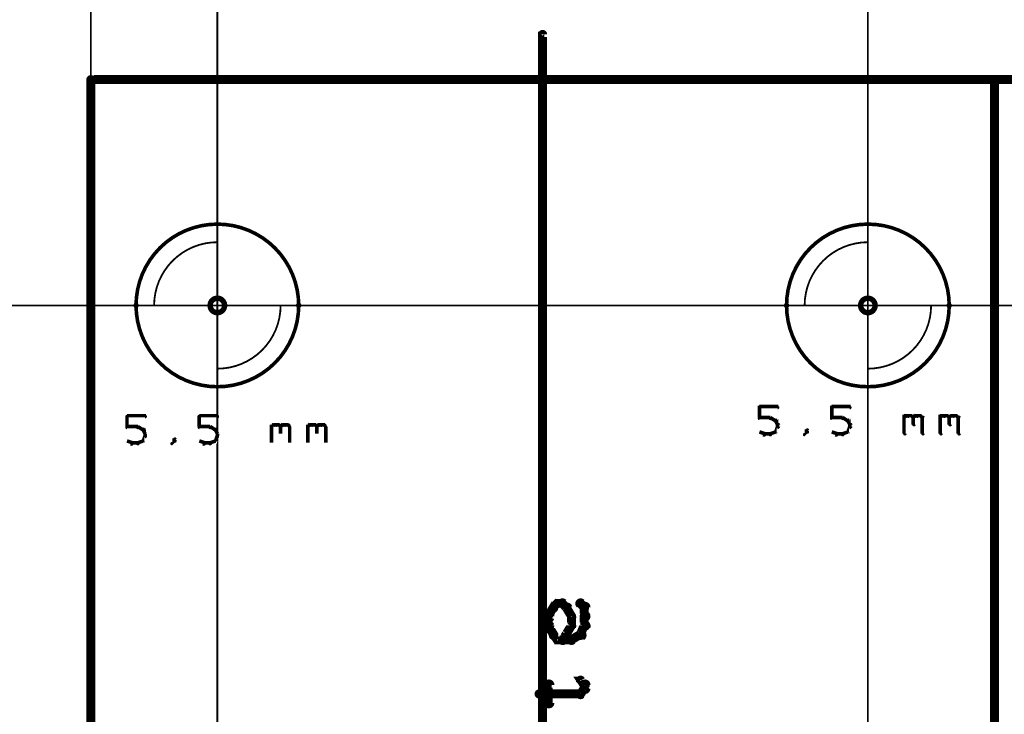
# Model space of a CAD drawing. Extents: x 26 to 524, y 33 to 520.
# Tile 35 of 95: x 72 to 126, y 328 to 367. Entities that reach past the tile are written whole.
import ezdxf

# ---------------------------------------------------------------- set-up
doc = ezdxf.new("R2010")
doc.units = 0
doc.layers.get('0').update_dxf_attribs({"linetype": 'CONTINUOUS'})
for name, color, linetype in [('BOTTOM', 22, 'CONTINUOUS'), ('COPPER', 2, 'CONTINUOUS'), ('DIMENSIONS', 3, 'CONTINUOUS'), ('DRAWING', 1, 'CONTINUOUS'), ('DRAWING2', 4, 'CONTINUOUS'), ('DRAWINGBOTTOM', 6, 'CONTINUOUS'), ('OUTLINES', 5, 'CONTINUOUS')]:
    doc.layers.add(name, color=color, linetype=linetype)

# ---------------------------------------------------------------- blocks, each defined once
blk = doc.blocks.new('VIA')
at = {"const_width": 0.3}
blk.add_lwpolyline([(-0.4, 0, 1), (0.4, 0, 1)], format="xyb", close=True, dxfattribs=at)

msp = doc.modelspace()

# ---------------------------------------------------------------- linework, layer by layer
at = {"layer": 'DIMENSIONS', "color": 94}
for points in [[(75.5, 362.5, 0.1, 0.1, 1), (75.5, 362.5, 0, 0, 0), (75.5, 362.5, 0, 0, 0), (75.5, 362.5, 0.1, 0.1, 0), (75.5, 389, 0.1, 0.1, 0), (75.5, 389, 0, 0, 0), (75.5, 389, 0.1, 0.1, 0), (75.5, 389, 0.1, 0.1, 1), (75.5, 389, 0, 0, 0)], [(75.5, 284, 0.1, 0.1, 1), (75.5, 284, 0, 0, 0), (75.5, 284, 0, 0, 0), (75.5, 284, 0.1, 0.1, 0), (75.5, 384, 0.1, 0.1, 0), (75.5, 384, 0, 0, 0), (75.5, 384, 0.1, 0.1, 0), (75.5, 384, 0.1, 0.1, 1), (75.5, 384, 0, 0, 0)], [(75.5, 284, 0.1, 0.1, 1), (75.5, 284, 0, 0, 0), (75.5, 284, 0, 0, 0), (75.5, 284, 0.1, 0.1, 0), (75.5, 379, 0.1, 0.1, 0), (75.5, 379, 0, 0, 0), (75.5, 379, 0.1, 0.1, 0), (75.5, 379, 0.1, 0.1, 1), (75.5, 379, 0, 0, 0)], [(75.5, 294, 0.1, 0.1, 1), (75.5, 294, 0, 0, 0), (75.5, 294, 0, 0, 0), (75.5, 294, 0.1, 0.1, 0), (75.5, 374, 0.1, 0.1, 0), (75.5, 374, 0, 0, 0), (75.5, 374, 0.1, 0.1, 0), (75.5, 374, 0.1, 0.1, 1), (75.5, 374, 0, 0, 0)], [(118.5, 294, 0.1, 0.1, 1), (118.5, 294, 0, 0, 0), (118.5, 294, 0, 0, 0), (118.5, 294, 0.1, 0.1, 0), (118.5, 374, 0.1, 0.1, 0), (118.5, 374, 0, 0, 0), (118.5, 374, 0.1, 0.1, 0), (118.5, 374, 0.1, 0.1, 1), (118.5, 374, 0, 0, 0)], [(75.5, 284, 0.1, 0.1, 1), (75.5, 284, 0, 0, 0), (75.5, 284, 0, 0, 0), (75.5, 284, 0.1, 0.1, 0), (75.5, 369, 0.1, 0.1, 0), (75.5, 369, 0, 0, 0), (75.5, 369, 0.1, 0.1, 0), (75.5, 369, 0.1, 0.1, 1), (75.5, 369, 0, 0, 0)], [(82.5, 284, 0.1, 0.1, 1), (82.5, 284, 0, 0, 0), (82.5, 284, 0, 0, 0), (82.5, 284, 0.1, 0.1, 0), (82.5, 369, 0.1, 0.1, 0), (82.5, 369, 0, 0, 0), (82.5, 369, 0.1, 0.1, 0), (82.5, 369, 0.1, 0.1, 1), (82.5, 369, 0, 0, 0)], [(225.6, 351, 0.1, 0.1, 1), (225.6, 351, 0, 0, 0), (225.6, 351, 0, 0, 0), (225.6, 351, 0.1, 0.1, 0), (33, 351, 0.1, 0.1, 0), (33, 351, 0, 0, 0), (33, 351, 0.1, 0.1, 0), (33, 351, 0.1, 0.1, 1), (33, 351, 0, 0, 0)]]:
    msp.add_lwpolyline(points, format="xyseb", dxfattribs=at)
at = {"layer": 'DRAWING', "color": 2}
for points in [[(100.4, 273.5, 0.3, 0.3, 1), (100.6, 273.5, 0, 0, 0), (100.5, 273.5, 0, 0, 0), (100.5, 273.5, 0.5, 0.5, 0), (100.5, 366, 0.5, 0.5, 0), (100.5, 366, 0, 0, 0), (100.5, 366, 0.3, 0.3, 0), (100.6, 366, 0.3, 0.3, 1), (100.4, 366, 0, 0, 0)], [(230.5, 363.5, 0.5, 0.5, 0), (75.5, 363.5, 0, 0, 0), (75.5, 363.5, 0.3, 0.3, 0), (75.5, 363.6, 0.3, 0.3, 1), (75.5, 363.4, 0, 0, 0), (75.6, 363.5, 0.3, 0.3, 1), (75.4, 363.5, 0, 0, 0), (75.5, 363.5, 0, 0, 0), (75.5, 363.5, 0.5, 0.5, 0), (75.5, 233.5, 0.5, 0.5, 0), (75.5, 233.5, 0, 0, 0), (75.5, 233.5, 0.3, 0.3, 0), (75.4, 233.5, 0.3, 0.3, 1), (75.6, 233.5, 0, 0, 0), (75.5, 233.6, 0.3, 0.3, 1), (75.5, 233.4, 0, 0, 0), (75.5, 233.5, 0, 0, 0), (75.5, 233.5, 0.5, 0.5, 0), (230.5, 233.5, 0, 0, 0)], [(112.5, 345.4, 0.1, 0.1, 1), (112.5, 345.3, 0, 0, 0), (112.5, 345.4, 0, 0, 0), (112.5, 345.4, 0.2, 0.2, 0), (113.5, 345.4, 0.2, 0.2, 0), (113.5, 345.4, 0, 0, 0), (113.5, 345.4, 0.1, 0.1, 0), (113.5, 345.3, 0.1, 0.1, 1), (113.5, 345.4, 0, 0, 0)], [(112.5, 344.8, 0.1, 0.1, 1), (112.6, 344.8, 0, 0, 0), (112.5, 344.8, 0, 0, 0), (112.5, 344.8, 0.2, 0.2, 0), (112.5, 345.4, 0.2, 0.2, 0), (112.5, 345.4, 0, 0, 0), (112.5, 345.4, 0.1, 0.1, 0), (112.6, 345.4, 0.1, 0.1, 1), (112.5, 345.4, 0, 0, 0)], [(116.5, 345.4, 0.1, 0.1, 1), (116.5, 345.3, 0, 0, 0), (116.5, 345.4, 0, 0, 0), (116.5, 345.4, 0.2, 0.2, 0), (117.5, 345.4, 0.2, 0.2, 0), (117.5, 345.4, 0, 0, 0), (117.5, 345.4, 0.1, 0.1, 0), (117.5, 345.3, 0.1, 0.1, 1), (117.5, 345.4, 0, 0, 0)], [(116.5, 344.8, 0.1, 0.1, 1), (116.6, 344.8, 0, 0, 0), (116.5, 344.8, 0, 0, 0), (116.5, 344.8, 0.2, 0.2, 0), (116.5, 345.4, 0.2, 0.2, 0), (116.5, 345.4, 0, 0, 0), (116.5, 345.4, 0.1, 0.1, 0), (116.6, 345.4, 0.1, 0.1, 1), (116.5, 345.4, 0, 0, 0)], [(77.5, 344.9, 0.1, 0.1, 1), (77.5, 344.8, 0, 0, 0), (77.5, 344.9, 0, 0, 0), (77.5, 344.9, 0.2, 0.2, 0), (78.5, 344.9, 0.2, 0.2, 0), (78.5, 344.9, 0, 0, 0), (78.5, 344.9, 0.1, 0.1, 0), (78.5, 344.8, 0.1, 0.1, 1), (78.5, 344.9, 0, 0, 0)], [(77.5, 344.3, 0.1, 0.1, 1), (77.5, 344.3, 0, 0, 0), (77.5, 344.3, 0, 0, 0), (77.5, 344.3, 0.2, 0.2, 0), (77.5, 344.9, 0.2, 0.2, 0), (77.5, 344.9, 0, 0, 0), (77.5, 344.9, 0.1, 0.1, 0), (77.5, 344.9, 0.1, 0.1, 1), (77.5, 344.9, 0, 0, 0)], [(81.5, 344.9, 0.1, 0.1, 1), (81.5, 344.8, 0, 0, 0), (81.5, 344.9, 0, 0, 0), (81.5, 344.9, 0.2, 0.2, 0), (82.5, 344.9, 0.2, 0.2, 0), (82.5, 344.9, 0, 0, 0), (82.5, 344.9, 0.1, 0.1, 0), (82.5, 344.8, 0.1, 0.1, 1), (82.5, 344.9, 0, 0, 0)], [(81.5, 344.3, 0.1, 0.1, 1), (81.5, 344.3, 0, 0, 0), (81.5, 344.3, 0, 0, 0), (81.5, 344.3, 0.2, 0.2, 0), (81.5, 344.9, 0.2, 0.2, 0), (81.5, 344.9, 0, 0, 0), (81.5, 344.9, 0.1, 0.1, 0), (81.5, 344.9, 0.1, 0.1, 1), (81.5, 344.9, 0, 0, 0)], [(120.5, 344.8, 0.1, 0.1, 1), (120.5, 344.7, 0, 0, 0), (120.5, 344.8, 0, 0, 0), (120.5, 344.8, 0.2, 0.2, 0), (120.6, 344.9, 0.2, 0.2, 0), (120.6, 344.9, 0, 0, 0), (120.6, 344.9, 0.1, 0.1, 0), (120.7, 344.8, 0.1, 0.1, 1), (120.6, 344.9, 0, 0, 0)], [(120.5, 343.9, 0.1, 0.1, 1), (120.6, 343.9, 0, 0, 0), (120.5, 343.9, 0, 0, 0), (120.5, 343.9, 0.2, 0.2, 0), (120.5, 344.9, 0.2, 0.2, 0), (120.5, 344.9, 0, 0, 0), (120.5, 344.9, 0.1, 0.1, 0), (120.6, 344.9, 0.1, 0.1, 1), (120.5, 344.9, 0, 0, 0)], [(120.6, 344.9, 0.1, 0.1, 1), (120.6, 344.8, 0, 0, 0), (120.6, 344.9, 0, 0, 0), (120.6, 344.9, 0.2, 0.2, 0), (120.9, 344.9, 0.2, 0.2, 0), (120.9, 344.9, 0, 0, 0), (120.9, 344.9, 0.1, 0.1, 0), (120.9, 344.8, 0.1, 0.1, 1), (120.9, 344.9, 0, 0, 0)], [(120.9, 344.9, 0.1, 0.1, 1), (120.8, 344.8, 0, 0, 0), (120.9, 344.9, 0, 0, 0), (120.9, 344.9, 0.2, 0.2, 0), (121, 344.8, 0.2, 0.2, 0), (121, 344.8, 0, 0, 0), (121, 344.8, 0.1, 0.1, 0), (121, 344.7, 0.1, 0.1, 1), (121, 344.8, 0, 0, 0)], [(121, 344.8, 0.1, 0.1, 1), (121, 344.7, 0, 0, 0), (121, 344.8, 0, 0, 0), (121, 344.8, 0.2, 0.2, 0), (121.1, 344.9, 0.2, 0.2, 0), (121.1, 344.9, 0, 0, 0), (121.1, 344.9, 0.1, 0.1, 0), (121.2, 344.8, 0.1, 0.1, 1), (121.1, 344.9, 0, 0, 0)], [(121.1, 344.8, 0.1, 0.1, 1), (121, 344.8, 0, 0, 0), (121, 344.8, 0, 0, 0), (121, 344.8, 0.2, 0.2, 0), (121, 344.4, 0.2, 0.2, 0), (121, 344.4, 0, 0, 0), (121, 344.4, 0.1, 0.1, 0), (121, 344.4, 0.1, 0.1, 1), (121.1, 344.4, 0, 0, 0)], [(121.1, 344.9, 0.1, 0.1, 1), (121.1, 344.8, 0, 0, 0), (121.1, 344.9, 0, 0, 0), (121.1, 344.9, 0.2, 0.2, 0), (121.4, 344.9, 0.2, 0.2, 0), (121.4, 344.9, 0, 0, 0), (121.4, 344.9, 0.1, 0.1, 0), (121.4, 344.8, 0.1, 0.1, 1), (121.4, 344.9, 0, 0, 0)], [(121.4, 344.9, 0.1, 0.1, 1), (121.3, 344.8, 0, 0, 0), (121.4, 344.9, 0, 0, 0), (121.4, 344.9, 0.2, 0.2, 0), (121.5, 344.8, 0.2, 0.2, 0), (121.5, 344.8, 0, 0, 0), (121.5, 344.8, 0.1, 0.1, 0), (121.5, 344.7, 0.1, 0.1, 1), (121.5, 344.8, 0, 0, 0)], [(121.6, 344.8, 0.1, 0.1, 1), (121.5, 344.8, 0, 0, 0), (121.5, 344.8, 0, 0, 0), (121.5, 344.8, 0.2, 0.2, 0), (121.5, 343.9, 0.2, 0.2, 0), (121.5, 343.9, 0, 0, 0), (121.5, 343.9, 0.1, 0.1, 0), (121.5, 343.9, 0.1, 0.1, 1), (121.6, 343.9, 0, 0, 0)], [(122.5, 344.8, 0.1, 0.1, 1), (122.5, 344.7, 0, 0, 0), (122.5, 344.8, 0, 0, 0), (122.5, 344.8, 0.2, 0.2, 0), (122.6, 344.9, 0.2, 0.2, 0), (122.6, 344.9, 0, 0, 0), (122.6, 344.9, 0.1, 0.1, 0), (122.7, 344.8, 0.1, 0.1, 1), (122.6, 344.9, 0, 0, 0)], [(122.5, 343.9, 0.1, 0.1, 1), (122.6, 343.9, 0, 0, 0), (122.5, 343.9, 0, 0, 0), (122.5, 343.9, 0.2, 0.2, 0), (122.5, 344.9, 0.2, 0.2, 0), (122.5, 344.9, 0, 0, 0), (122.5, 344.9, 0.1, 0.1, 0), (122.6, 344.9, 0.1, 0.1, 1), (122.5, 344.9, 0, 0, 0)], [(122.6, 344.9, 0.1, 0.1, 1), (122.6, 344.8, 0, 0, 0), (122.6, 344.9, 0, 0, 0), (122.6, 344.9, 0.2, 0.2, 0), (122.9, 344.9, 0.2, 0.2, 0), (122.9, 344.9, 0, 0, 0), (122.9, 344.9, 0.1, 0.1, 0), (122.9, 344.8, 0.1, 0.1, 1), (122.9, 344.9, 0, 0, 0)], [(122.9, 344.9, 0.1, 0.1, 1), (122.8, 344.8, 0, 0, 0), (122.9, 344.9, 0, 0, 0), (122.9, 344.9, 0.2, 0.2, 0), (123, 344.8, 0.2, 0.2, 0), (123, 344.8, 0, 0, 0), (123, 344.8, 0.1, 0.1, 0), (123, 344.7, 0.1, 0.1, 1), (123, 344.8, 0, 0, 0)], [(123, 344.8, 0.1, 0.1, 1), (123, 344.7, 0, 0, 0), (123, 344.8, 0, 0, 0), (123, 344.8, 0.2, 0.2, 0), (123.1, 344.9, 0.2, 0.2, 0), (123.1, 344.9, 0, 0, 0), (123.1, 344.9, 0.1, 0.1, 0), (123.2, 344.8, 0.1, 0.1, 1), (123.1, 344.9, 0, 0, 0)], [(123.1, 344.8, 0.1, 0.1, 1), (123, 344.8, 0, 0, 0), (123, 344.8, 0, 0, 0), (123, 344.8, 0.2, 0.2, 0), (123, 344.4, 0.2, 0.2, 0), (123, 344.4, 0, 0, 0), (123, 344.4, 0.1, 0.1, 0), (123, 344.4, 0.1, 0.1, 1), (123.1, 344.4, 0, 0, 0)], [(123.1, 344.9, 0.1, 0.1, 1), (123.1, 344.8, 0, 0, 0), (123.1, 344.9, 0, 0, 0), (123.1, 344.9, 0.2, 0.2, 0), (123.4, 344.9, 0.2, 0.2, 0), (123.4, 344.9, 0, 0, 0), (123.4, 344.9, 0.1, 0.1, 0), (123.4, 344.8, 0.1, 0.1, 1), (123.4, 344.9, 0, 0, 0)], [(123.4, 344.9, 0.1, 0.1, 1), (123.3, 344.8, 0, 0, 0), (123.4, 344.9, 0, 0, 0), (123.4, 344.9, 0.2, 0.2, 0), (123.5, 344.8, 0.2, 0.2, 0), (123.5, 344.8, 0, 0, 0), (123.5, 344.8, 0.1, 0.1, 0), (123.5, 344.7, 0.1, 0.1, 1), (123.5, 344.8, 0, 0, 0)], [(123.6, 344.8, 0.1, 0.1, 1), (123.5, 344.8, 0, 0, 0), (123.5, 344.8, 0, 0, 0), (123.5, 344.8, 0.2, 0.2, 0), (123.5, 343.9, 0.2, 0.2, 0), (123.5, 343.9, 0, 0, 0), (123.5, 343.9, 0.1, 0.1, 0), (123.5, 343.9, 0.1, 0.1, 1), (123.6, 343.9, 0, 0, 0)], [(78.1, 344.2, 0.1, 0.1, 1), (78.1, 344.3, 0, 0, 0), (78.1, 344.3, 0, 0, 0), (78.1, 344.3, 0.2, 0.2, 0), (77.5, 344.3, 0.2, 0.2, 0), (77.5, 344.3, 0, 0, 0), (77.5, 344.3, 0.1, 0.1, 0), (77.5, 344.3, 0.1, 0.1, 1), (77.5, 344.2, 0, 0, 0)], [(78.4, 344.1, 0.1, 0.1, 1), (78.4, 344.2, 0, 0, 0), (78.4, 344.1, 0, 0, 0), (78.4, 344.1, 0.2, 0.2, 0), (78.1, 344.3, 0.2, 0.2, 0), (78.1, 344.3, 0, 0, 0), (78.1, 344.3, 0.1, 0.1, 0), (78.1, 344.3, 0.1, 0.1, 1), (78.1, 344.2, 0, 0, 0)], [(82.1, 344.2, 0.1, 0.1, 1), (82.1, 344.3, 0, 0, 0), (82.1, 344.3, 0, 0, 0), (82.1, 344.3, 0.2, 0.2, 0), (81.5, 344.3, 0.2, 0.2, 0), (81.5, 344.3, 0, 0, 0), (81.5, 344.3, 0.1, 0.1, 0), (81.5, 344.3, 0.1, 0.1, 1), (81.5, 344.2, 0, 0, 0)], [(82.4, 344.1, 0.1, 0.1, 1), (82.4, 344.2, 0, 0, 0), (82.4, 344.1, 0, 0, 0), (82.4, 344.1, 0.2, 0.2, 0), (82.1, 344.3, 0.2, 0.2, 0), (82.1, 344.3, 0, 0, 0), (82.1, 344.3, 0.1, 0.1, 0), (82.1, 344.3, 0.1, 0.1, 1), (82.1, 344.2, 0, 0, 0)], [(85.5, 344.3, 0.1, 0.1, 1), (85.5, 344.2, 0, 0, 0), (85.5, 344.3, 0, 0, 0), (85.5, 344.3, 0.2, 0.2, 0), (85.6, 344.4, 0.2, 0.2, 0), (85.6, 344.4, 0, 0, 0), (85.6, 344.4, 0.1, 0.1, 0), (85.7, 344.3, 0.1, 0.1, 1), (85.6, 344.4, 0, 0, 0)], [(85.5, 343.4, 0.1, 0.1, 1), (85.5, 343.4, 0, 0, 0), (85.5, 343.4, 0, 0, 0), (85.5, 343.4, 0.2, 0.2, 0), (85.5, 344.4, 0.2, 0.2, 0), (85.5, 344.4, 0, 0, 0), (85.5, 344.4, 0.1, 0.1, 0), (85.5, 344.4, 0.1, 0.1, 1), (85.5, 344.4, 0, 0, 0)], [(85.6, 344.4, 0.1, 0.1, 1), (85.6, 344.3, 0, 0, 0), (85.6, 344.4, 0, 0, 0), (85.6, 344.4, 0.2, 0.2, 0), (85.9, 344.4, 0.2, 0.2, 0), (85.9, 344.4, 0, 0, 0), (85.9, 344.4, 0.1, 0.1, 0), (85.9, 344.3, 0.1, 0.1, 1), (85.9, 344.4, 0, 0, 0)], [(85.9, 344.4, 0.1, 0.1, 1), (85.8, 344.3, 0, 0, 0), (85.9, 344.4, 0, 0, 0), (85.9, 344.4, 0.2, 0.2, 0), (86, 344.3, 0.2, 0.2, 0), (86, 344.3, 0, 0, 0), (86, 344.3, 0.1, 0.1, 0), (86, 344.2, 0.1, 0.1, 1), (86, 344.3, 0, 0, 0)], [(86, 344.3, 0.1, 0.1, 1), (86, 344.2, 0, 0, 0), (86, 344.3, 0, 0, 0), (86, 344.3, 0.2, 0.2, 0), (86.1, 344.4, 0.2, 0.2, 0), (86.1, 344.4, 0, 0, 0), (86.1, 344.4, 0.1, 0.1, 0), (86.2, 344.3, 0.1, 0.1, 1), (86.1, 344.4, 0, 0, 0)], [(86, 344.3, 0.1, 0.1, 1), (86, 344.3, 0, 0, 0), (86, 344.3, 0, 0, 0), (86, 344.3, 0.2, 0.2, 0), (86, 343.9, 0.2, 0.2, 0), (86, 343.9, 0, 0, 0), (86, 343.9, 0.1, 0.1, 0), (86, 343.9, 0.1, 0.1, 1), (86, 343.9, 0, 0, 0)], [(86.1, 344.4, 0.1, 0.1, 1), (86.1, 344.3, 0, 0, 0), (86.1, 344.4, 0, 0, 0), (86.1, 344.4, 0.2, 0.2, 0), (86.4, 344.4, 0.2, 0.2, 0), (86.4, 344.4, 0, 0, 0), (86.4, 344.4, 0.1, 0.1, 0), (86.4, 344.3, 0.1, 0.1, 1), (86.4, 344.4, 0, 0, 0)], [(86.4, 344.4, 0.1, 0.1, 1), (86.3, 344.3, 0, 0, 0), (86.4, 344.4, 0, 0, 0), (86.4, 344.4, 0.2, 0.2, 0), (86.5, 344.3, 0.2, 0.2, 0), (86.5, 344.3, 0, 0, 0), (86.5, 344.3, 0.1, 0.1, 0), (86.5, 344.2, 0.1, 0.1, 1), (86.5, 344.3, 0, 0, 0)], [(86.5, 344.3, 0.1, 0.1, 1), (86.5, 344.3, 0, 0, 0), (86.5, 344.3, 0, 0, 0), (86.5, 344.3, 0.2, 0.2, 0), (86.5, 343.4, 0.2, 0.2, 0), (86.5, 343.4, 0, 0, 0), (86.5, 343.4, 0.1, 0.1, 0), (86.5, 343.4, 0.1, 0.1, 1), (86.5, 343.4, 0, 0, 0)], [(87.5, 344.3, 0.1, 0.1, 1), (87.5, 344.2, 0, 0, 0), (87.5, 344.3, 0, 0, 0), (87.5, 344.3, 0.2, 0.2, 0), (87.6, 344.4, 0.2, 0.2, 0), (87.6, 344.4, 0, 0, 0), (87.6, 344.4, 0.1, 0.1, 0), (87.7, 344.3, 0.1, 0.1, 1), (87.6, 344.4, 0, 0, 0)], [(87.5, 343.4, 0.1, 0.1, 1), (87.5, 343.4, 0, 0, 0), (87.5, 343.4, 0, 0, 0), (87.5, 343.4, 0.2, 0.2, 0), (87.5, 344.4, 0.2, 0.2, 0), (87.5, 344.4, 0, 0, 0), (87.5, 344.4, 0.1, 0.1, 0), (87.5, 344.4, 0.1, 0.1, 1), (87.5, 344.4, 0, 0, 0)], [(87.6, 344.4, 0.1, 0.1, 1), (87.6, 344.3, 0, 0, 0), (87.6, 344.4, 0, 0, 0), (87.6, 344.4, 0.2, 0.2, 0), (87.9, 344.4, 0.2, 0.2, 0), (87.9, 344.4, 0, 0, 0), (87.9, 344.4, 0.1, 0.1, 0), (87.9, 344.3, 0.1, 0.1, 1), (87.9, 344.4, 0, 0, 0)], [(87.9, 344.4, 0.1, 0.1, 1), (87.8, 344.3, 0, 0, 0), (87.9, 344.4, 0, 0, 0), (87.9, 344.4, 0.2, 0.2, 0), (88, 344.3, 0.2, 0.2, 0), (88, 344.3, 0, 0, 0), (88, 344.3, 0.1, 0.1, 0), (88, 344.2, 0.1, 0.1, 1), (88, 344.3, 0, 0, 0)], [(88, 344.3, 0.1, 0.1, 1), (88, 344.2, 0, 0, 0), (88, 344.3, 0, 0, 0), (88, 344.3, 0.2, 0.2, 0), (88.1, 344.4, 0.2, 0.2, 0), (88.1, 344.4, 0, 0, 0), (88.1, 344.4, 0.1, 0.1, 0), (88.2, 344.3, 0.1, 0.1, 1), (88.1, 344.4, 0, 0, 0)], [(88, 344.3, 0.1, 0.1, 1), (88, 344.3, 0, 0, 0), (88, 344.3, 0, 0, 0), (88, 344.3, 0.2, 0.2, 0), (88, 343.9, 0.2, 0.2, 0), (88, 343.9, 0, 0, 0), (88, 343.9, 0.1, 0.1, 0), (88, 343.9, 0.1, 0.1, 1), (88, 343.9, 0, 0, 0)], [(88.1, 344.4, 0.1, 0.1, 1), (88.1, 344.3, 0, 0, 0), (88.1, 344.4, 0, 0, 0), (88.1, 344.4, 0.2, 0.2, 0), (88.4, 344.4, 0.2, 0.2, 0), (88.4, 344.4, 0, 0, 0), (88.4, 344.4, 0.1, 0.1, 0), (88.4, 344.3, 0.1, 0.1, 1), (88.4, 344.4, 0, 0, 0)], [(88.4, 344.4, 0.1, 0.1, 1), (88.3, 344.3, 0, 0, 0), (88.4, 344.4, 0, 0, 0), (88.4, 344.4, 0.2, 0.2, 0), (88.5, 344.3, 0.2, 0.2, 0), (88.5, 344.3, 0, 0, 0), (88.5, 344.3, 0.1, 0.1, 0), (88.5, 344.2, 0.1, 0.1, 1), (88.5, 344.3, 0, 0, 0)], [(88.5, 344.3, 0.1, 0.1, 1), (88.5, 344.3, 0, 0, 0), (88.5, 344.3, 0, 0, 0), (88.5, 344.3, 0.2, 0.2, 0), (88.5, 343.4, 0.2, 0.2, 0), (88.5, 343.4, 0, 0, 0), (88.5, 343.4, 0.1, 0.1, 0), (88.5, 343.4, 0.1, 0.1, 1), (88.5, 343.4, 0, 0, 0)], [(113.1, 344.7, 0.1, 0.1, 1), (113.1, 344.8, 0, 0, 0), (113.1, 344.8, 0, 0, 0), (113.1, 344.8, 0.2, 0.2, 0), (112.5, 344.8, 0.2, 0.2, 0), (112.5, 344.8, 0, 0, 0), (112.5, 344.8, 0.1, 0.1, 0), (112.5, 344.8, 0.1, 0.1, 1), (112.5, 344.7, 0, 0, 0)], [(113.4, 344.6, 0.1, 0.1, 1), (113.4, 344.7, 0, 0, 0), (113.4, 344.6, 0, 0, 0), (113.4, 344.6, 0.2, 0.2, 0), (113.1, 344.8, 0.2, 0.2, 0), (113.1, 344.8, 0, 0, 0), (113.1, 344.8, 0.1, 0.1, 0), (113.1, 344.8, 0.1, 0.1, 1), (113.1, 344.7, 0, 0, 0)], [(113.3, 344, 0.1, 0.1, 1), (113.4, 344, 0, 0, 0), (113.4, 344, 0, 0, 0), (113.4, 344, 0.2, 0.2, 0), (113.5, 344.3, 0.2, 0.2, 0), (113.5, 344.3, 0, 0, 0), (113.5, 344.3, 0.1, 0.1, 0), (113.5, 344.2, 0.1, 0.1, 1), (113.5, 344.3, 0, 0, 0)], [(113.5, 344.4, 0.1, 0.1, 1), (113.5, 344.4, 0, 0, 0), (113.5, 344.4, 0, 0, 0), (113.5, 344.4, 0.2, 0.2, 0), (113.4, 344.6, 0.2, 0.2, 0), (113.4, 344.6, 0, 0, 0), (113.4, 344.6, 0.1, 0.1, 0), (113.4, 344.6, 0.1, 0.1, 1), (113.3, 344.6, 0, 0, 0)], [(113.5, 344.3, 0.1, 0.1, 1), (113.6, 344.3, 0, 0, 0), (113.5, 344.3, 0, 0, 0), (113.5, 344.3, 0.2, 0.2, 0), (113.5, 344.4, 0.2, 0.2, 0), (113.5, 344.4, 0, 0, 0), (113.5, 344.4, 0.1, 0.1, 0), (113.6, 344.4, 0.1, 0.1, 1), (113.5, 344.4, 0, 0, 0)], [(117.1, 344.7, 0.1, 0.1, 1), (117.1, 344.8, 0, 0, 0), (117.1, 344.8, 0, 0, 0), (117.1, 344.8, 0.2, 0.2, 0), (116.5, 344.8, 0.2, 0.2, 0), (116.5, 344.8, 0, 0, 0), (116.5, 344.8, 0.1, 0.1, 0), (116.5, 344.8, 0.1, 0.1, 1), (116.5, 344.7, 0, 0, 0)], [(117.4, 344.6, 0.1, 0.1, 1), (117.4, 344.7, 0, 0, 0), (117.4, 344.6, 0, 0, 0), (117.4, 344.6, 0.2, 0.2, 0), (117.1, 344.8, 0.2, 0.2, 0), (117.1, 344.8, 0, 0, 0), (117.1, 344.8, 0.1, 0.1, 0), (117.1, 344.8, 0.1, 0.1, 1), (117.1, 344.7, 0, 0, 0)], [(117.3, 344, 0.1, 0.1, 1), (117.4, 344, 0, 0, 0), (117.4, 344, 0, 0, 0), (117.4, 344, 0.2, 0.2, 0), (117.5, 344.3, 0.2, 0.2, 0), (117.5, 344.3, 0, 0, 0), (117.5, 344.3, 0.1, 0.1, 0), (117.5, 344.2, 0.1, 0.1, 1), (117.5, 344.3, 0, 0, 0)], [(117.5, 344.4, 0.1, 0.1, 1), (117.5, 344.4, 0, 0, 0), (117.5, 344.4, 0, 0, 0), (117.5, 344.4, 0.2, 0.2, 0), (117.4, 344.6, 0.2, 0.2, 0), (117.4, 344.6, 0, 0, 0), (117.4, 344.6, 0.1, 0.1, 0), (117.4, 344.6, 0.1, 0.1, 1), (117.3, 344.6, 0, 0, 0)], [(117.5, 344.3, 0.1, 0.1, 1), (117.6, 344.3, 0, 0, 0), (117.5, 344.3, 0, 0, 0), (117.5, 344.3, 0.2, 0.2, 0), (117.5, 344.4, 0.2, 0.2, 0), (117.5, 344.4, 0, 0, 0), (117.5, 344.4, 0.1, 0.1, 0), (117.6, 344.4, 0.1, 0.1, 1), (117.5, 344.4, 0, 0, 0)], [(78.3, 343.5, 0.1, 0.1, 1), (78.4, 343.5, 0, 0, 0), (78.4, 343.5, 0, 0, 0), (78.4, 343.5, 0.2, 0.2, 0), (78.5, 343.8, 0.2, 0.2, 0), (78.5, 343.8, 0, 0, 0), (78.5, 343.8, 0.1, 0.1, 0), (78.5, 343.7, 0.1, 0.1, 1), (78.5, 343.8, 0, 0, 0)], [(78.5, 343.9, 0.1, 0.1, 1), (78.5, 343.9, 0, 0, 0), (78.5, 343.9, 0, 0, 0), (78.5, 343.9, 0.2, 0.2, 0), (78.4, 344.1, 0.2, 0.2, 0), (78.4, 344.1, 0, 0, 0), (78.4, 344.1, 0.1, 0.1, 0), (78.4, 344.1, 0.1, 0.1, 1), (78.3, 344.1, 0, 0, 0)], [(78.5, 343.8, 0.1, 0.1, 1), (78.5, 343.8, 0, 0, 0), (78.5, 343.8, 0, 0, 0), (78.5, 343.8, 0.2, 0.2, 0), (78.5, 343.9, 0.2, 0.2, 0), (78.5, 343.9, 0, 0, 0), (78.5, 343.9, 0.1, 0.1, 0), (78.5, 343.9, 0.1, 0.1, 1), (78.5, 343.9, 0, 0, 0)], [(82.3, 343.5, 0.1, 0.1, 1), (82.4, 343.5, 0, 0, 0), (82.4, 343.5, 0, 0, 0), (82.4, 343.5, 0.2, 0.2, 0), (82.5, 343.8, 0.2, 0.2, 0), (82.5, 343.8, 0, 0, 0), (82.5, 343.8, 0.1, 0.1, 0), (82.5, 343.7, 0.1, 0.1, 1), (82.5, 343.8, 0, 0, 0)], [(82.5, 343.9, 0.1, 0.1, 1), (82.5, 343.9, 0, 0, 0), (82.5, 343.9, 0, 0, 0), (82.5, 343.9, 0.2, 0.2, 0), (82.4, 344.1, 0.2, 0.2, 0), (82.4, 344.1, 0, 0, 0), (82.4, 344.1, 0.1, 0.1, 0), (82.4, 344.1, 0.1, 0.1, 1), (82.3, 344.1, 0, 0, 0)], [(82.5, 343.8, 0.1, 0.1, 1), (82.5, 343.8, 0, 0, 0), (82.5, 343.8, 0, 0, 0), (82.5, 343.8, 0.2, 0.2, 0), (82.5, 343.9, 0.2, 0.2, 0), (82.5, 343.9, 0, 0, 0), (82.5, 343.9, 0.1, 0.1, 0), (82.5, 343.9, 0.1, 0.1, 1), (82.5, 343.9, 0, 0, 0)], [(112.5, 344, 0.1, 0.1, 1), (112.5, 344, 0, 0, 0), (112.5, 344, 0, 0, 0), (112.5, 344, 0.2, 0.2, 0), (112.8, 343.9, 0.2, 0.2, 0), (112.8, 343.9, 0, 0, 0), (112.8, 343.9, 0.1, 0.1, 0), (112.7, 343.8, 0.1, 0.1, 1), (112.8, 343.9, 0, 0, 0)], [(112.8, 343.9, 0.1, 0.1, 1), (112.8, 343.8, 0, 0, 0), (112.8, 343.9, 0, 0, 0), (112.8, 343.9, 0.2, 0.2, 0), (113.1, 343.9, 0.2, 0.2, 0), (113.1, 343.9, 0, 0, 0), (113.1, 343.9, 0.1, 0.1, 0), (113.1, 343.8, 0.1, 0.1, 1), (113.1, 343.9, 0, 0, 0)], [(113.1, 343.9, 0.1, 0.1, 1), (113.1, 343.8, 0, 0, 0), (113.1, 343.9, 0, 0, 0), (113.1, 343.9, 0.2, 0.2, 0), (113.4, 344, 0.2, 0.2, 0), (113.4, 344, 0, 0, 0), (113.4, 344, 0.1, 0.1, 0), (113.4, 344, 0.1, 0.1, 1), (113.4, 344, 0, 0, 0)], [(115, 343.9, 0.1, 0.1, 1), (115, 343.8, 0, 0, 0), (115, 343.9, 0, 0, 0), (115, 343.9, 0.2, 0.2, 0), (115.1, 344, 0.2, 0.2, 0), (115.1, 344, 0, 0, 0), (115.1, 344, 0.1, 0.1, 0), (115.2, 344, 0.1, 0.1, 1), (115.1, 344, 0, 0, 0)], [(115.1, 344, 0.1, 0.1, 1), (115.2, 344, 0, 0, 0), (115.1, 344, 0, 0, 0), (115.1, 344, 0.2, 0.2, 0), (115.1, 344.1, 0.2, 0.2, 0), (115.1, 344.1, 0, 0, 0), (115.1, 344.1, 0.1, 0.1, 0), (115.2, 344.1, 0.1, 0.1, 1), (115.1, 344.1, 0, 0, 0)], [(116.5, 344, 0.1, 0.1, 1), (116.5, 344, 0, 0, 0), (116.5, 344, 0, 0, 0), (116.5, 344, 0.2, 0.2, 0), (116.8, 343.9, 0.2, 0.2, 0), (116.8, 343.9, 0, 0, 0), (116.8, 343.9, 0.1, 0.1, 0), (116.7, 343.8, 0.1, 0.1, 1), (116.8, 343.9, 0, 0, 0)], [(116.8, 343.9, 0.1, 0.1, 1), (116.8, 343.8, 0, 0, 0), (116.8, 343.9, 0, 0, 0), (116.8, 343.9, 0.2, 0.2, 0), (117.1, 343.9, 0.2, 0.2, 0), (117.1, 343.9, 0, 0, 0), (117.1, 343.9, 0.1, 0.1, 0), (117.1, 343.8, 0.1, 0.1, 1), (117.1, 343.9, 0, 0, 0)], [(117.1, 343.9, 0.1, 0.1, 1), (117.1, 343.8, 0, 0, 0), (117.1, 343.9, 0, 0, 0), (117.1, 343.9, 0.2, 0.2, 0), (117.4, 344, 0.2, 0.2, 0), (117.4, 344, 0, 0, 0), (117.4, 344, 0.1, 0.1, 0), (117.4, 344, 0.1, 0.1, 1), (117.4, 344, 0, 0, 0)], [(77.5, 343.5, 0.1, 0.1, 1), (77.5, 343.5, 0, 0, 0), (77.5, 343.5, 0, 0, 0), (77.5, 343.5, 0.2, 0.2, 0), (77.8, 343.4, 0.2, 0.2, 0), (77.8, 343.4, 0, 0, 0), (77.8, 343.4, 0.1, 0.1, 0), (77.7, 343.3, 0.1, 0.1, 1), (77.8, 343.4, 0, 0, 0)], [(77.8, 343.4, 0.1, 0.1, 1), (77.8, 343.3, 0, 0, 0), (77.8, 343.4, 0, 0, 0), (77.8, 343.4, 0.2, 0.2, 0), (78.1, 343.4, 0.2, 0.2, 0), (78.1, 343.4, 0, 0, 0), (78.1, 343.4, 0.1, 0.1, 0), (78.1, 343.3, 0.1, 0.1, 1), (78.1, 343.4, 0, 0, 0)], [(78.1, 343.4, 0.1, 0.1, 1), (78.1, 343.3, 0, 0, 0), (78.1, 343.4, 0, 0, 0), (78.1, 343.4, 0.2, 0.2, 0), (78.4, 343.5, 0.2, 0.2, 0), (78.4, 343.5, 0, 0, 0), (78.4, 343.5, 0.1, 0.1, 0), (78.4, 343.5, 0.1, 0.1, 1), (78.4, 343.5, 0, 0, 0)], [(80, 343.4, 0.1, 0.1, 1), (80, 343.3, 0, 0, 0), (80, 343.4, 0, 0, 0), (80, 343.4, 0.2, 0.2, 0), (80.1, 343.5, 0.2, 0.2, 0), (80.1, 343.5, 0, 0, 0), (80.1, 343.5, 0.1, 0.1, 0), (80.2, 343.5, 0.1, 0.1, 1), (80.1, 343.5, 0, 0, 0)], [(80.1, 343.5, 0.1, 0.1, 1), (80.2, 343.5, 0, 0, 0), (80.1, 343.5, 0, 0, 0), (80.1, 343.5, 0.2, 0.2, 0), (80.1, 343.6, 0.2, 0.2, 0), (80.1, 343.6, 0, 0, 0), (80.1, 343.6, 0.1, 0.1, 0), (80.2, 343.6, 0.1, 0.1, 1), (80.1, 343.6, 0, 0, 0)], [(81.5, 343.5, 0.1, 0.1, 1), (81.5, 343.5, 0, 0, 0), (81.5, 343.5, 0, 0, 0), (81.5, 343.5, 0.2, 0.2, 0), (81.8, 343.4, 0.2, 0.2, 0), (81.8, 343.4, 0, 0, 0), (81.8, 343.4, 0.1, 0.1, 0), (81.7, 343.3, 0.1, 0.1, 1), (81.8, 343.4, 0, 0, 0)], [(81.8, 343.4, 0.1, 0.1, 1), (81.8, 343.3, 0, 0, 0), (81.8, 343.4, 0, 0, 0), (81.8, 343.4, 0.2, 0.2, 0), (82.1, 343.4, 0.2, 0.2, 0), (82.1, 343.4, 0, 0, 0), (82.1, 343.4, 0.1, 0.1, 0), (82.1, 343.3, 0.1, 0.1, 1), (82.1, 343.4, 0, 0, 0)], [(82.1, 343.4, 0.1, 0.1, 1), (82.1, 343.3, 0, 0, 0), (82.1, 343.4, 0, 0, 0), (82.1, 343.4, 0.2, 0.2, 0), (82.4, 343.5, 0.2, 0.2, 0), (82.4, 343.5, 0, 0, 0), (82.4, 343.5, 0.1, 0.1, 0), (82.4, 343.5, 0.1, 0.1, 1), (82.4, 343.5, 0, 0, 0)]]:
    msp.add_lwpolyline(points, format="xyseb", dxfattribs=at)
for points in [[(78.1, 351, 0.1, 0.1, 1), (77.9, 351, 0, 0, 0), (78, 351, 0, 0, 0), (78, 351, 0.2, 0.2, 1), (87, 351, 0, 0, 0), (87, 351, 0.1, 0.1, 0), (87.1, 351, 0.1, 0.1, 1), (86.9, 351, 0, 0, 0), (86.9, 351, 0.1, 0.1, 1), (87.1, 351, 0, 0, 0), (87, 351, 0, 0, 0), (87, 351, 0.2, 0.2, 1), (78, 351, 0.2, 0.2, 0), (78, 351, 0, 0, 0), (78, 351, 0.1, 0.1, 0), (77.9, 351, 0.1, 0.1, 1), (78.1, 351, 0, 0, 0)], [(114.1, 351, 0.1, 0.1, 1), (113.9, 351, 0, 0, 0), (114, 351, 0, 0, 0), (114, 351, 0.2, 0.2, 1), (123, 351, 0, 0, 0), (123, 351, 0.1, 0.1, 0), (123.1, 351, 0.1, 0.1, 1), (122.9, 351, 0, 0, 0), (122.9, 351, 0.1, 0.1, 1), (123.1, 351, 0, 0, 0), (123, 351, 0, 0, 0), (123, 351, 0.2, 0.2, 1), (114, 351, 0.2, 0.2, 0), (114, 351, 0, 0, 0), (114, 351, 0.1, 0.1, 0), (113.9, 351, 0.1, 0.1, 1), (114.1, 351, 0, 0, 0)], [(82.5, 354.5, 0.1, 0.1, 1), (82.5, 354.5, 0, 0, 0), (82.5, 354.5, 0, 0, 0), (82.5, 354.5, 0.1, 0.1, 0.414), (79, 351, 0, 0, 0), (79, 351, 0.1, 0.1, 0), (79, 351, 0.1, 0.1, 1), (79, 351, 0, 0, 0), (79, 351, 0.1, 0.1, 1), (79, 351, 0, 0, 0), (79, 351, 0, 0, 0), (79, 351, 0.1, 0.1, 0), (82.5, 351, 0, 0, 0), (82.5, 351, 0.1, 0.1, 0), (82.5, 351, 0.1, 0.1, 1), (82.5, 351, 0, 0, 0), (82.5, 351, 0.1, 0.1, 1), (82.5, 351, 0, 0, 0), (82.5, 351, 0, 0, 0), (82.5, 351, 0.1, 0.1, 0), (82.5, 354.5, 0.1, 0.1, 0), (82.5, 354.5, 0, 0, 0), (82.5, 354.5, 0.1, 0.1, 0), (82.5, 354.5, 0.1, 0.1, 1), (82.5, 354.5, 0, 0, 0)], [(118.5, 354.5, 0.1, 0.1, 1), (118.5, 354.5, 0, 0, 0), (118.5, 354.5, 0, 0, 0), (118.5, 354.5, 0.1, 0.1, 0.414), (115, 351, 0, 0, 0), (115, 351, 0.1, 0.1, 0), (115, 351, 0.1, 0.1, 1), (115, 351, 0, 0, 0), (115, 351, 0.1, 0.1, 1), (115, 351, 0, 0, 0), (115, 351, 0, 0, 0), (115, 351, 0.1, 0.1, 0), (118.5, 351, 0, 0, 0), (118.5, 351, 0.1, 0.1, 0), (118.5, 351, 0.1, 0.1, 1), (118.5, 351, 0, 0, 0), (118.5, 351, 0.1, 0.1, 1), (118.5, 351, 0, 0, 0), (118.5, 351, 0, 0, 0), (118.5, 351, 0.1, 0.1, 0), (118.5, 354.5, 0.1, 0.1, 0), (118.5, 354.5, 0, 0, 0), (118.5, 354.5, 0.1, 0.1, 0), (118.5, 354.5, 0.1, 0.1, 1), (118.5, 354.5, 0, 0, 0)], [(82.5, 347.5, 0.1, 0.1, 1), (82.5, 347.5, 0, 0, 0), (82.5, 347.5, 0, 0, 0), (82.5, 347.5, 0.1, 0.1, 0.414), (86, 351, 0, 0, 0), (86, 351, 0.1, 0.1, 0), (86, 351, 0.1, 0.1, 1), (86, 351, 0, 0, 0), (86, 351, 0.1, 0.1, 1), (86, 351, 0, 0, 0), (86, 351, 0, 0, 0), (86, 351, 0.1, 0.1, 0), (82.5, 351, 0, 0, 0), (82.5, 351, 0.1, 0.1, 0), (82.5, 351, 0.1, 0.1, 1), (82.5, 351, 0, 0, 0), (82.5, 351, 0.1, 0.1, 1), (82.5, 351, 0, 0, 0), (82.5, 351, 0, 0, 0), (82.5, 351, 0.1, 0.1, 0), (82.5, 347.5, 0.1, 0.1, 0), (82.5, 347.5, 0, 0, 0), (82.5, 347.5, 0.1, 0.1, 0), (82.5, 347.5, 0.1, 0.1, 1), (82.5, 347.5, 0, 0, 0)], [(118.5, 347.5, 0.1, 0.1, 1), (118.5, 347.5, 0, 0, 0), (118.5, 347.5, 0, 0, 0), (118.5, 347.5, 0.1, 0.1, 0.414), (122, 351, 0, 0, 0), (122, 351, 0.1, 0.1, 0), (122, 351, 0.1, 0.1, 1), (122, 351, 0, 0, 0), (122, 351, 0.1, 0.1, 1), (122, 351, 0, 0, 0), (122, 351, 0, 0, 0), (122, 351, 0.1, 0.1, 0), (118.5, 351, 0, 0, 0), (118.5, 351, 0.1, 0.1, 0), (118.5, 351, 0.1, 0.1, 1), (118.5, 351, 0, 0, 0), (118.5, 351, 0.1, 0.1, 1), (118.5, 351, 0, 0, 0), (118.5, 351, 0, 0, 0), (118.5, 351, 0.1, 0.1, 0), (118.5, 347.5, 0.1, 0.1, 0), (118.5, 347.5, 0, 0, 0), (118.5, 347.5, 0.1, 0.1, 0), (118.5, 347.5, 0.1, 0.1, 1), (118.5, 347.5, 0, 0, 0)]]:
    msp.add_lwpolyline(points, format="xyseb", close=True, dxfattribs=at)
at = {"layer": 'OUTLINES', "color": 11}
for points in [[(125.5, 278.5, 0.5, 0.5, 0), (125.5, 363.5, 0, 0, 0), (125.5, 363.5, 0.3, 0.3, 0), (125.6, 363.5, 0.3, 0.3, 1), (125.4, 363.5, 0, 0, 0), (125.5, 363.4, 0.3, 0.3, 1), (125.5, 363.6, 0, 0, 0), (125.5, 363.5, 0, 0, 0), (125.5, 363.5, 0.5, 0.5, 0), (75.5, 363.5, 0.5, 0.5, 0), (75.5, 363.5, 0, 0, 0), (75.5, 363.5, 0.3, 0.3, 0), (75.5, 363.6, 0.3, 0.3, 1), (75.5, 363.4, 0, 0, 0), (75.6, 363.5, 0.3, 0.3, 1), (75.4, 363.5, 0, 0, 0), (75.5, 363.5, 0, 0, 0), (75.5, 363.5, 0.5, 0.5, 0), (75.5, 278.5, 0, 0, 0)], [(100.7, 333.8, 0.3, 0.3, 1), (101, 333.7, 0, 0, 0), (100.8, 333.8, 0, 0, 0), (100.8, 333.8, 0.5, 0.5, 0), (101.1, 334.3, 0.5, 0.5, 0), (101.1, 334.3, 0, 0, 0), (101.1, 334.3, 0.3, 0.3, 0), (101.2, 334.2, 0.3, 0.3, 1), (101, 334.3, 0, 0, 0)], [(101, 334.3, 0.3, 0.3, 1), (101.2, 334.2, 0, 0, 0), (101.1, 334.3, 0, 0, 0), (101.1, 334.3, 0.5, 0.5, 0), (101.3, 334.5, 0.5, 0.5, 0), (101.3, 334.5, 0, 0, 0), (101.3, 334.5, 0.3, 0.3, 0), (101.4, 334.4, 0.3, 0.3, 1), (101.3, 334.6, 0, 0, 0)], [(101.3, 334.6, 0.3, 0.3, 1), (101.3, 334.4, 0, 0, 0), (101.3, 334.5, 0, 0, 0), (101.3, 334.5, 0.5, 0.5, 0), (101.6, 334.5, 0.5, 0.5, 0), (101.6, 334.5, 0, 0, 0), (101.6, 334.5, 0.3, 0.3, 0), (101.6, 334.4, 0.3, 0.3, 1), (101.6, 334.6, 0, 0, 0)], [(101.7, 334.6, 0.3, 0.3, 1), (101.5, 334.4, 0, 0, 0), (101.6, 334.5, 0, 0, 0), (101.6, 334.5, 0.5, 0.5, 0), (101.8, 334.3, 0.5, 0.5, 0), (101.8, 334.3, 0, 0, 0), (101.8, 334.3, 0.3, 0.3, 0), (101.8, 334.2, 0.3, 0.3, 1), (101.9, 334.3, 0, 0, 0)], [(102, 334.3, 0.3, 0.3, 1), (101.7, 334.2, 0, 0, 0), (101.8, 334.3, 0, 0, 0), (101.8, 334.3, 0.5, 0.5, 0), (102.1, 333.8, 0.5, 0.5, 0), (102.1, 333.8, 0, 0, 0), (102.1, 333.8, 0.3, 0.3, 0), (102, 333.7, 0.3, 0.3, 1), (102.2, 333.8, 0, 0, 0)], [(102.7, 334.6, 0.3, 0.3, 1), (102.5, 334.4, 0, 0, 0), (102.6, 334.5, 0, 0, 0), (102.6, 334.5, 0.5, 0.5, 0), (102.8, 334.3, 0.5, 0.5, 0), (102.8, 334.3, 0, 0, 0), (102.8, 334.3, 0.3, 0.3, 0), (102.8, 334.2, 0.3, 0.3, 1), (102.9, 334.3, 0, 0, 0)], [(103, 334.3, 0.3, 0.3, 1), (102.7, 334.3, 0, 0, 0), (102.8, 334.3, 0, 0, 0), (102.8, 334.3, 0.5, 0.5, 0), (102.8, 333.8, 0.5, 0.5, 0), (102.8, 333.8, 0, 0, 0), (102.8, 333.8, 0.3, 0.3, 0), (102.7, 333.8, 0.3, 0.3, 1), (103, 333.8, 0, 0, 0)], [(100.7, 333.3, 0.3, 0.3, 1), (101, 333.3, 0, 0, 0), (100.8, 333.3, 0, 0, 0), (100.8, 333.3, 0.5, 0.5, 0), (100.8, 333.8, 0.5, 0.5, 0), (100.8, 333.8, 0, 0, 0), (100.8, 333.8, 0.3, 0.3, 0), (101, 333.8, 0.3, 0.3, 1), (100.7, 333.8, 0, 0, 0)], [(102.2, 333.8, 0.3, 0.3, 1), (102, 333.8, 0, 0, 0), (102.1, 333.8, 0, 0, 0), (102.1, 333.8, 0.5, 0.5, 0), (102.1, 333.3, 0.5, 0.5, 0), (102.1, 333.3, 0, 0, 0), (102.1, 333.3, 0.3, 0.3, 0), (102, 333.3, 0.3, 0.3, 1), (102.2, 333.3, 0, 0, 0)], [(103, 333.8, 0.3, 0.3, 1), (102.7, 333.8, 0, 0, 0), (102.8, 333.8, 0, 0, 0), (102.8, 333.8, 0.5, 0.5, 0), (102.8, 333.3, 0.5, 0.5, 0), (102.8, 333.3, 0, 0, 0), (102.8, 333.3, 0.3, 0.3, 0), (102.7, 333.3, 0.3, 0.3, 1), (103, 333.3, 0, 0, 0)], [(101, 332.7, 0.3, 0.3, 1), (101.2, 332.8, 0, 0, 0), (101.1, 332.8, 0, 0, 0), (101.1, 332.8, 0.5, 0.5, 0), (100.8, 333.3, 0.5, 0.5, 0), (100.8, 333.3, 0, 0, 0), (100.8, 333.3, 0.3, 0.3, 0), (101, 333.3, 0.3, 0.3, 1), (100.7, 333.2, 0, 0, 0)], [(102.2, 333.2, 0.3, 0.3, 1), (102, 333.3, 0, 0, 0), (102.1, 333.3, 0, 0, 0), (102.1, 333.3, 0.5, 0.5, 0), (101.8, 332.8, 0.5, 0.5, 0), (101.8, 332.8, 0, 0, 0), (101.8, 332.8, 0.3, 0.3, 0), (101.7, 332.8, 0.3, 0.3, 1), (102, 332.7, 0, 0, 0)], [(103, 333.2, 0.3, 0.3, 1), (102.7, 333.3, 0, 0, 0), (102.8, 333.3, 0, 0, 0), (102.8, 333.3, 0.5, 0.5, 0), (102.6, 332.8, 0.5, 0.5, 0), (102.6, 332.8, 0, 0, 0), (102.6, 332.8, 0.3, 0.3, 0), (102.5, 332.8, 0.3, 0.3, 1), (102.7, 332.7, 0, 0, 0)], [(101.3, 332.4, 0.3, 0.3, 1), (101.4, 332.6, 0, 0, 0), (101.3, 332.5, 0, 0, 0), (101.3, 332.5, 0.5, 0.5, 0), (101.1, 332.8, 0.5, 0.5, 0), (101.1, 332.8, 0, 0, 0), (101.1, 332.8, 0.3, 0.3, 0), (101.2, 332.8, 0.3, 0.3, 1), (101, 332.7, 0, 0, 0)], [(101.9, 332.7, 0.3, 0.3, 1), (101.8, 332.8, 0, 0, 0), (101.8, 332.8, 0, 0, 0), (101.8, 332.8, 0.5, 0.5, 0), (101.6, 332.5, 0.5, 0.5, 0), (101.6, 332.5, 0, 0, 0), (101.6, 332.5, 0.3, 0.3, 0), (101.5, 332.6, 0.3, 0.3, 1), (101.7, 332.4, 0, 0, 0)], [(102.7, 332.6, 0.3, 0.3, 1), (102.5, 332.9, 0, 0, 0), (102.6, 332.8, 0, 0, 0), (102.6, 332.8, 0.5, 0.5, 0), (102.1, 332.5, 0.5, 0.5, 0), (102.1, 332.5, 0, 0, 0), (102.1, 332.5, 0.3, 0.3, 0), (102, 332.6, 0.3, 0.3, 1), (102.2, 332.4, 0, 0, 0)], [(102.1, 332.4, 0.3, 0.3, 1), (102.1, 332.6, 0, 0, 0), (102.1, 332.5, 0, 0, 0), (102.1, 332.5, 0.5, 0.5, 0), (101.3, 332.5, 0.5, 0.5, 0), (101.3, 332.5, 0, 0, 0), (101.3, 332.5, 0.3, 0.3, 0), (101.3, 332.6, 0.3, 0.3, 1), (101.3, 332.4, 0, 0, 0)], [(100.7, 329, 0.3, 0.3, 1), (101, 329, 0, 0, 0), (100.8, 329, 0, 0, 0), (100.8, 329, 0.5, 0.5, 0), (100.8, 330, 0.5, 0.5, 0), (100.8, 330, 0, 0, 0), (100.8, 330, 0.3, 0.3, 0), (101, 330, 0.3, 0.3, 1), (100.7, 330, 0, 0, 0)], [(102.8, 329.9, 0.3, 0.3, 1), (102.9, 330.1, 0, 0, 0), (102.8, 330, 0, 0, 0), (102.8, 330, 0.5, 0.5, 0), (102.6, 330.3, 0.5, 0.5, 0), (102.6, 330.3, 0, 0, 0), (102.6, 330.3, 0.3, 0.3, 0), (102.7, 330.3, 0.3, 0.3, 1), (102.5, 330.2, 0, 0, 0)], [(102.7, 329.8, 0.3, 0.3, 1), (103, 329.8, 0, 0, 0), (102.8, 329.8, 0, 0, 0), (102.8, 329.8, 0.5, 0.5, 0), (102.8, 330, 0.5, 0.5, 0), (102.8, 330, 0, 0, 0), (102.8, 330, 0.3, 0.3, 0), (103, 330, 0.3, 0.3, 1), (102.7, 330, 0, 0, 0)], [(100.3, 329.6, 0.3, 0.3, 1), (100.3, 329.4, 0, 0, 0), (100.3, 329.5, 0, 0, 0), (100.3, 329.5, 0.5, 0.5, 0), (102.6, 329.5, 0.5, 0.5, 0), (102.6, 329.5, 0, 0, 0), (102.6, 329.5, 0.3, 0.3, 0), (102.6, 329.4, 0.3, 0.3, 1), (102.6, 329.6, 0, 0, 0)], [(102.5, 329.6, 0.3, 0.3, 1), (102.7, 329.4, 0, 0, 0), (102.6, 329.5, 0, 0, 0), (102.6, 329.5, 0.5, 0.5, 0), (102.8, 329.8, 0.5, 0.5, 0), (102.8, 329.8, 0, 0, 0), (102.8, 329.8, 0.3, 0.3, 0), (102.9, 329.7, 0.3, 0.3, 1), (102.8, 329.8, 0, 0, 0)]]:
    msp.add_lwpolyline(points, format="xyseb", dxfattribs=at)

# ---------------------------------------------------------------- block references
at = {"layer": 'BOTTOM', "color": 2, "rotation": 90}
for p in [(82.5, 351), (118.5, 351)]:
    msp.add_blockref('VIA', p, dxfattribs=at)
at = {"layer": 'COPPER', "color": 2, "rotation": 90}
for p in [(82.5, 351), (118.5, 351)]:
    msp.add_blockref('VIA', p, dxfattribs=at)
at = {"layer": 'DIMENSIONS', "color": 2, "rotation": 90}
for p in [(82.5, 351), (118.5, 351)]:
    msp.add_blockref('VIA', p, dxfattribs=at)
at = {"layer": 'DRAWING', "color": 2, "rotation": 90}
for p in [(82.5, 351), (118.5, 351)]:
    msp.add_blockref('VIA', p, dxfattribs=at)
at = {"layer": 'DRAWING2', "color": 2, "rotation": 90}
for p in [(82.5, 351), (118.5, 351)]:
    msp.add_blockref('VIA', p, dxfattribs=at)
at = {"layer": 'DRAWINGBOTTOM', "color": 2, "rotation": 90}
for p in [(82.5, 351), (118.5, 351)]:
    msp.add_blockref('VIA', p, dxfattribs=at)
at = {"layer": 'OUTLINES', "color": 2, "rotation": 90}
for p in [(82.5, 351), (118.5, 351)]:
    msp.add_blockref('VIA', p, dxfattribs=at)

doc.saveas('drawing.dxf')
